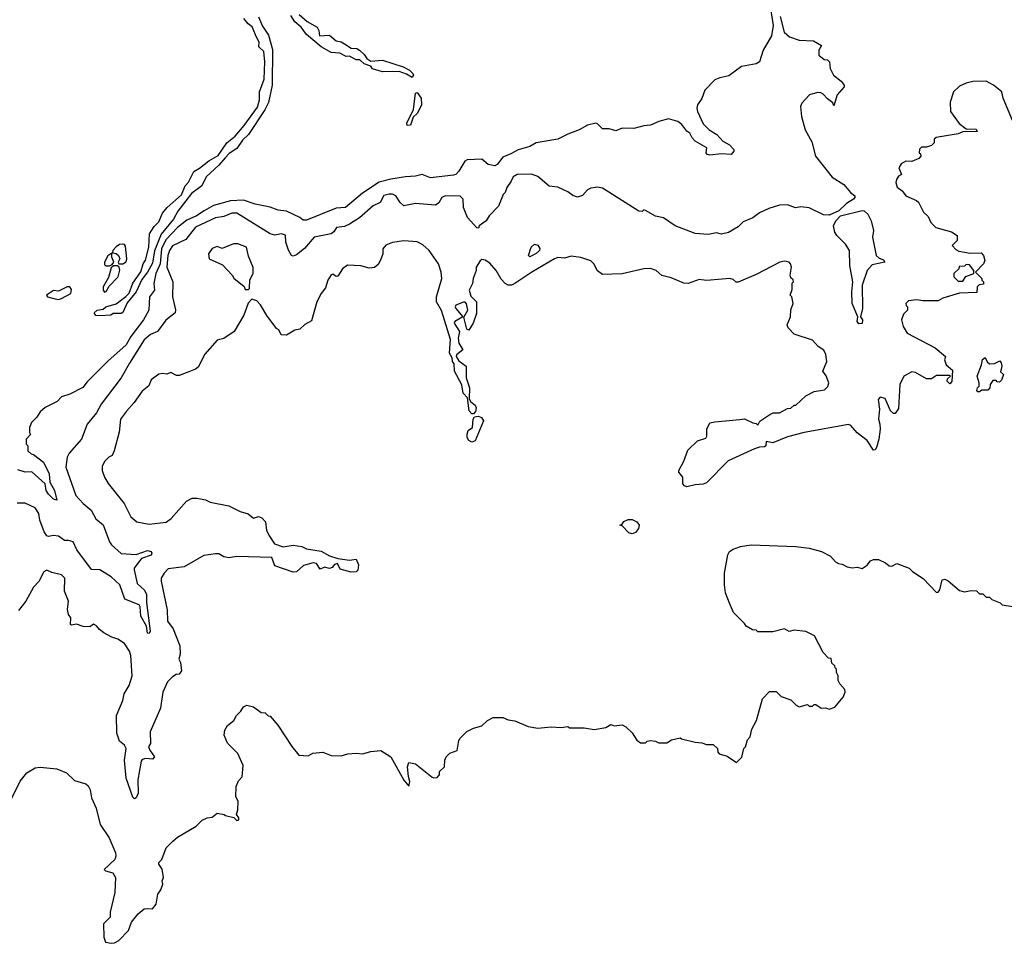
# Model space of a CAD drawing. Extents: x 2239805 to 2396427, y 665731 to 772158.
# Tile 127 of 256: x 2294691 to 2300645, y 705008 to 710590. Entities that reach past the tile are written whole.
import ezdxf

# ---------------------------------------------------------------- set-up
doc = ezdxf.new("R2010")
doc.units = 0

msp = doc.modelspace()

# ---------------------------------------------------------------- linework, layer by layer
at = {"layer": '0CON05XD'}
for points in [[(2299225, 710695.7), (2299247.7, 710555), (2299238.2, 710491.8), (2299186.5, 710405), (2299164.2, 710335.8), (2299145, 710324), (2299055, 710306.9), (2298979.5, 710250.5), (2298925, 710239.3), (2298894.3, 710225.7), (2298834.4, 710165), (2298815.4, 710114.6), (2298790.8, 710075), (2298786, 710055), (2298790.8, 710035), (2298825, 709960), (2298860, 709925), (2298906.4, 709896.4), (2298942.5, 709855), (2298983, 709833), (2299010, 709805), (2299010, 709795), (2298992.5, 709775), (2298935, 709778.6), (2298865, 709770.8), (2298847.5, 709775), (2298841.2, 709785), (2298845.9, 709815.9), (2298775, 709856.7), (2298757.5, 709875), (2298742.5, 709905), (2298725, 709916.7), (2298695.7, 709955.7), (2298670, 709975), (2298615, 709991.2), (2298555, 709974.2), (2298505, 709952), (2298465, 709949.1), (2298405, 709932.9), (2298335, 709934.4), (2298295, 709918.9), (2298255, 709929.4), (2298215, 709930), (2298185, 709961.2), (2298175, 709964.2), (2298125, 709953.1), (2298075, 709924.4), (2298005, 709898.8), (2297945, 709867.5), (2297815, 709845.4), (2297775, 709823.8), (2297705, 709804.4), (2297661.7, 709778.3), (2297611.7, 709758.3), (2297578.6, 709715), (2297565, 709707.1), (2297525, 709714.3), (2297486.1, 709746.1), (2297397, 709743), (2297383.3, 709735), (2297346.7, 709675), (2297327.5, 709655), (2297315, 709651.2), (2297175, 709634.2), (2297125, 709654.5), (2297085, 709644.3), (2297025, 709641.2), (2296935, 709625.6), (2296865, 709608.5), (2296765, 709540.7), (2296661.9, 709455), (2296605, 709450.9), (2296425, 709378.9), (2296405, 709379.2), (2296384.3, 709395), (2296305, 709433.6), (2296255, 709437.8), (2296205, 709457.8), (2296115, 709474.6), (2296045, 709500), (2295965, 709494.7), (2295863.6, 709466.4), (2295805.8, 709435), (2295760, 709405), (2295702.3, 709377.7), (2295644.6, 709335), (2295575, 709259.6), (2295549.4, 709205), (2295540.3, 709115), (2295513.9, 709055), (2295503.3, 708995), (2295505.4, 708954.6), (2295475.8, 708914.2), (2295472.9, 708835), (2295440, 708775), (2295362.7, 708675), (2295334.4, 708625), (2295225, 708525.8), (2295098.8, 708401.2), (2295072.3, 708367.7), (2294995, 708326.7), (2294945, 708311.2), (2294917, 708283), (2294845, 708246.2), (2294815, 708220), (2294795, 708187.5), (2294762.5, 708155)], [(2299289.8, 710609.8), (2299314, 710515), (2299346.4, 710486.4), (2299405, 710466.7), (2299491.7, 710461.7), (2299540, 710435), (2299523.3, 710405), (2299523.3, 710375), (2299555, 710350), (2299575, 710347.5), (2299587.5, 710335), (2299592.5, 710295), (2299612.5, 710255), (2299659.3, 710219.3), (2299677.5, 710195), (2299677.5, 710185), (2299634.1, 710135.9), (2299615, 710070), (2299608.3, 710088.3), (2299575, 710112.5), (2299550, 710140), (2299535, 710148.8), (2299515, 710150), (2299467.5, 710135), (2299420, 710085), (2299413.3, 710065), (2299418.8, 710005), (2299440, 709925), (2299481.7, 709851.7), (2299504, 709765), (2299605, 709638), (2299675, 709594.2), (2299715.6, 709545.6), (2299740.8, 709525), (2299742, 709515), (2299734, 709505), (2299691.3, 709478.7), (2299645.3, 709434.7), (2299585, 709409.2), (2299551.3, 709411.3), (2299465, 709452.9), (2299415, 709458), (2299382.7, 709452.7), (2299335, 709471.2), (2299285, 709469.2), (2299220.5, 709449.5), (2299165, 709422.5), (2299125, 709392.5), (2299065, 709367.5), (2299035, 709337.5), (2298976.4, 709303.6), (2298935, 709293.3), (2298905, 709302.5), (2298855, 709292.5), (2298775, 709297.5), (2298655, 709343.3), (2298585, 709392.5), (2298535, 709402.5), (2298475, 709437.5), (2298465, 709440), (2298455, 709430), (2298435, 709432.5), (2298215, 709572.5), (2298185, 709577.5), (2298145, 709572.5), (2298125, 709562.5), (2298095, 709527.5), (2298065, 709517.5), (2298036.7, 709526.7), (2298005, 709550), (2297945, 709577.5), (2297893, 709583), (2297825, 709642.5), (2297786.4, 709656.4), (2297700, 709655), (2297675, 709640), (2297662.5, 709615), (2297636.7, 709575), (2297627.5, 709545), (2297615, 709532.5), (2297586.1, 709463.9), (2297530, 709405), (2297512.5, 709375), (2297470, 709345), (2297465, 709330), (2297455, 709332.5), (2297400, 709395), (2297374.4, 709454.4), (2297372.5, 709505), (2297355, 709524), (2297263.3, 709525), (2297244, 709515), (2297225, 709483.3), (2297205, 709468.8), (2297085, 709480), (2297015, 709464.2), (2296992.5, 709485), (2296965.9, 709525.9), (2296945, 709535.4), (2296925, 709536.2), (2296892.3, 709527.7), (2296870, 709485), (2296829.4, 709465), (2296745, 709392.9), (2296685, 709354.4), (2296655, 709340), (2296607.5, 709335), (2296591.7, 709308.3), (2296573.9, 709296.1), (2296472, 709275), (2296412.9, 709207.1), (2296365, 709169.5), (2296345, 709160.8), (2296335, 709164.2), (2296316, 709196), (2296300, 709245), (2296298.3, 709288.3), (2296275, 709296.2), (2296235, 709287.5), (2296206.7, 709295), (2296005, 709421.4), (2295975, 709421.4), (2295925, 709400), (2295875, 709393.3), (2295755, 709336.5), (2295695, 709261.9), (2295615, 709222.7), (2295596.1, 709195), (2295586.8, 709165), (2295581.2, 709095), (2295616.4, 709006.4), (2295615.6, 708915), (2295633.6, 708836.4), (2295631.7, 708818.3), (2295575.6, 708774.4), (2295525.4, 708704.6), (2295483, 708687), (2295444.4, 708655), (2295356.2, 708513.8), (2295305, 708425.8), (2295183.8, 708266.2), (2295155, 708214), (2295098.6, 708145), (2295065.7, 708055), (2294989.5, 707970.5), (2294978.8, 707945), (2294970.4, 707885), (2295031.5, 707715), (2295075.7, 707665), (2295124.3, 707625), (2295152.3, 707572.3), (2295195, 707536.9), (2295233.4, 707433.4), (2295245.5, 707415.5), (2295305, 707364.2), (2295395, 707356.7), (2295465, 707382.7), (2295486.4, 707375), (2295490.5, 707365), (2295486, 707354), (2295427.2, 707332.8), (2295405.4, 707304.6), (2295382.5, 707275), (2295382.5, 707265), (2295401.9, 707181.9), (2295445, 707142.2), (2295458.5, 707115), (2295458.3, 707068.3), (2295479.2, 706895), (2295475, 706880), (2295465, 706881.2), (2295458.8, 706925), (2295424.4, 706985), (2295420.7, 707040.7), (2295414, 707054), (2295327.1, 707087.1), (2295296, 707175), (2295245, 707221.9), (2295175, 707265.6), (2295125, 707267.5), (2295035.8, 707385), (2295014.1, 707434.1), (2294987, 707443), (2294963, 707443), (2294925, 707468), (2294895, 707472), (2294865, 707466.2), (2294855, 707471.2), (2294839.2, 707495), (2294814, 707565), (2294807.1, 707605), (2294785, 707640), (2294725, 707667.1), (2294675, 707668)], [(2296135, 710606.7), (2296160, 710550), (2296195, 710496.7), (2296220.5, 710410.5), (2296217.1, 710195), (2296195, 710090), (2296173.8, 710045), (2296075, 709896.7), (2296038.8, 709861.2), (2296005, 709811.2), (2295958.3, 709781.7), (2295934.1, 709755.9), (2295895, 709710), (2295818.8, 709641.2), (2295793.3, 709585), (2295729.5, 709540.5), (2295647, 709433), (2295621.2, 709385), (2295546.5, 709293.5), (2295506.6, 709193.4), (2295495, 709117.5), (2295465, 709063.8), (2295429.5, 709020.5), (2295395.7, 708945), (2295341.7, 708878.3), (2295315, 708820), (2295305, 708813.8), (2295256.2, 708813.8), (2295243.3, 708803.3), (2295175, 708800), (2295151.7, 708801.7), (2295141.7, 708818.3), (2295160, 708835), (2295195, 708840), (2295212.5, 708855), (2295275, 708872.5), (2295332.7, 708917.3), (2295352.3, 708937.7), (2295375, 708997.5), (2295424.4, 709065.6), (2295438.8, 709115), (2295452.7, 709137.3), (2295472, 709215), (2295476.2, 709295), (2295505, 709340), (2295532.5, 709367.5), (2295555, 709420), (2295583.8, 709455), (2295668.8, 709531.2), (2295692, 709585), (2295711.7, 709608.3), (2295745, 709673.3), (2295778.3, 709691.7), (2295835, 709737.5), (2295891.4, 709768.6), (2295944.2, 709845), (2295993.6, 709886.4), (2296049.4, 709950.6), (2296128.6, 710061.4), (2296142, 710105), (2296141.2, 710155), (2296168.6, 710231.4), (2296174.5, 710334.5), (2296168.1, 710398.1), (2296137.5, 710425), (2296138.8, 710455), (2296123.8, 710485), (2296097.5, 710547.5), (2296072.5, 710565), (2296046.4, 710596.4)], [(2297065, 710240), (2297030.7, 710260.7), (2296986.4, 710276.4), (2296884.1, 710274.1), (2296825, 710293.3), (2296815, 710310), (2296775, 710322.5), (2296747.5, 710347.5), (2296725, 710347.5), (2296685, 710370), (2296665, 710367.5), (2296628, 710388), (2296575, 710392.5), (2296515, 710426.2), (2296425, 710501.2), (2296394.2, 710544.2), (2296355, 710576.7), (2296330, 710615)], [(2296382, 710622), (2296429.5, 710579.5), (2296490, 710545), (2296500, 710525), (2296505, 710492.5), (2296565, 710496.2), (2296605, 710462.5), (2296635, 710456.7), (2296655, 710443.8), (2296695, 710417.5), (2296730, 710415), (2296745, 710406.7), (2296775, 710380), (2296790, 710355), (2296815, 710340), (2296885, 710346.2), (2297010, 710305), (2297047.5, 710285), (2297067.5, 710265), (2297072.5, 710255), (2297065, 710240)], [(2300695, 709980), (2300637.5, 710115), (2300630, 710155), (2300580, 710195), (2300535, 710217.5), (2300455, 710216.7), (2300413.6, 710206.4), (2300375, 710187.5), (2300337.5, 710155), (2300318.3, 710091.7), (2300320, 710035), (2300371.7, 709961.7), (2300415, 709930), (2300475, 709927.5), (2300480, 709915), (2300395, 709912.5), (2300365, 709900), (2300233, 709877), (2300221.7, 709868.3), (2300220, 709845), (2300205, 709830), (2300175, 709820), (2300145, 709820), (2300131.7, 709808.3), (2300130, 709785), (2300138.3, 709778.3), (2300140, 709765), (2300128.3, 709751.7), (2300086.7, 709733.3), (2300050, 709735), (2300020.7, 709719.3), (2300007.5, 709695), (2300022.5, 709655), (2300005, 709643.3), (2299992.5, 709625), (2299990, 709605), (2299997, 709577), (2300026.4, 709556.4), (2300050, 709525), (2300115, 709497.5), (2300126.4, 709486.4), (2300157, 709427), (2300185, 709400), (2300200, 709365), (2300230, 709335), (2300325, 709307.5), (2300360, 709285), (2300360, 709255), (2300330, 709225), (2300351.7, 709201.7), (2300370.7, 709190.7), (2300439.3, 709179.3), (2300505, 709180), (2300520, 709165), (2300527.5, 709135), (2300520, 709115), (2300470, 709065), (2300510, 709025), (2300510, 709015), (2300520, 709005), (2300518.3, 708991.7), (2300493, 708987), (2300480, 708975), (2300478.3, 708941.7), (2300375, 708937.5), (2300273, 708907), (2300245, 708890), (2300155, 708890), (2300115, 708897.5), (2300065, 708890), (2300050, 708875), (2300051.7, 708861.7), (2300060, 708855), (2300060, 708835), (2300035, 708810), (2300024.1, 708775.9), (2300032.5, 708735), (2300057.5, 708695), (2300226.1, 708606.1), (2300290, 708555), (2300283.3, 708535), (2300293, 708503), (2300331.7, 708471.7), (2300327, 708403), (2300315, 708390), (2300300, 708405), (2300301.7, 708418.3), (2300320, 708435), (2300315, 708440), (2300235, 708440), (2300205, 708420), (2300175, 708420), (2300107, 708457), (2300085, 708462.5), (2300037.5, 708435), (2300014.2, 708385.8), (2300005, 708240), (2299985, 708210), (2299975, 708210), (2299957.5, 708225), (2299925, 708300), (2299895, 708307.5), (2299882.5, 708295), (2299890, 708235), (2299883.3, 708175), (2299893.3, 708145), (2299893.8, 708115), (2299886.1, 708053.9), (2299872.5, 708005), (2299865, 707990), (2299855, 707987.5), (2299815, 708046.7), (2299755, 708092.5), (2299716.4, 708136.4), (2299703, 708143), (2299435, 708095.8), (2299335, 708067.8), (2299245, 708033.3), (2299205, 708040), (2299202.5, 708015), (2299195, 708007.5), (2299165, 708006.7), (2299134.1, 707995.9), (2298975, 707923.3), (2298845, 707790), (2298825, 707782), (2298775, 707779.2), (2298725, 707767.1), (2298711.8, 707771.8), (2298701.4, 707785), (2298701.2, 707825), (2298676.7, 707855), (2298676.7, 707865), (2298707.7, 707922.3), (2298731.7, 707988.3), (2298790, 708045), (2298840, 708060), (2298846.7, 708073.3), (2298846.7, 708115), (2298865, 708152.5), (2298895, 708160), (2299045, 708172.5), (2299075, 708177.5), (2299125, 708152.5), (2299145, 708150), (2299155, 708140), (2299166.7, 708163.3), (2299226.4, 708203.6), (2299247, 708213), (2299285, 708213.3), (2299335, 708240), (2299355, 708242.5), (2299375, 708260), (2299385, 708260), (2299445, 708317.5), (2299495, 708342.5), (2299557.3, 708352.7), (2299577, 708373), (2299584, 708395), (2299567.5, 708437.5), (2299547.5, 708465), (2299572.5, 708525), (2299566.4, 708566.4), (2299553, 708593), (2299520, 708615), (2299485, 708652.5), (2299375, 708690), (2299338.3, 708728.3), (2299332.5, 708745), (2299352.5, 708795), (2299353.6, 708836.4), (2299367.5, 708875), (2299360, 708915), (2299350, 708925), (2299361.7, 708958.3), (2299363, 708997), (2299370, 709005), (2299368.3, 709018.3), (2299355, 709030), (2299350, 709045), (2299357.5, 709095), (2299352.5, 709115), (2299343.6, 709123.6), (2299315, 709130), (2299287.5, 709125), (2299145, 709050), (2299035, 709003.3), (2299023, 709003), (2299005, 709020), (2298985, 709026.7), (2298845, 709014.2), (2298799.3, 709020.7), (2298734.1, 708995.9), (2298707.7, 708997.7), (2298630.5, 709030.5), (2298574.1, 709044.1), (2298540, 709075), (2298505, 709086.2), (2298465, 709083.3), (2298335, 709053.3), (2298215, 709050), (2298185, 709072.5), (2298162.5, 709115), (2298145, 709132.5), (2298085, 709153.3), (2298025, 709160), (2297985, 709149.4), (2297945, 709153.6), (2297925.8, 709145), (2297787.3, 709065), (2297685, 708994.6), (2297665, 708985.5), (2297645.4, 708985.4), (2297626.1, 708996.1), (2297602.7, 709022.7), (2297573.3, 709075), (2297535, 709119.2), (2297505, 709137.5), (2297485, 709140), (2297475, 709133.3), (2297451.2, 709095), (2297451.2, 709075), (2297433.3, 709025), (2297430, 708995), (2297410, 708955), (2297419.3, 708919.3), (2297452.5, 708885), (2297452.5, 708815), (2297433.3, 708755), (2297407, 708713), (2297395, 708720), (2297377.5, 708792.5), (2297402, 708835), (2297393.6, 708873.6), (2297385, 708882.5), (2297375, 708882), (2297328, 708865), (2297323.8, 708855), (2297328, 708845), (2297370, 708795), (2297323.3, 708765), (2297318, 708755), (2297350, 708705), (2297342.2, 708665), (2297346.5, 708635), (2297370, 708595), (2297332.5, 708565), (2297330, 708555), (2297347.1, 708527.1), (2297391.2, 708495), (2297391.2, 708425), (2297411.8, 708365), (2297408.3, 708298.3), (2297420, 708280), (2297445, 708260), (2297450.5, 708245), (2297447.6, 708222.4), (2297435, 708208), (2297425, 708208), (2297410, 708225), (2297400, 708305), (2297371.9, 708331.9), (2297365, 708383.3), (2297320, 708465), (2297319.3, 708509.3), (2297307.5, 708525), (2297307, 708547), (2297290, 708575), (2297296.4, 708656.4), (2297241.7, 708831.7), (2297212.5, 708885), (2297212.5, 708915), (2297243.3, 709025), (2297240, 709065), (2297223.3, 709115), (2297167.5, 709195), (2297128.3, 709228.3), (2297095, 709247.5), (2297015, 709253.3), (2296945, 709242.5), (2296905, 709227.5), (2296887.5, 709205), (2296886.7, 709175), (2296873.6, 709136.4), (2296859.3, 709110.7), (2296837, 709093), (2296805, 709087.5), (2296755, 709102.5), (2296673.6, 709106.4), (2296642.5, 709085), (2296615, 709040), (2296605, 709037.5), (2296585, 709052.5), (2296575, 709047.5), (2296554.2, 709015.8), (2296540.7, 708969.3), (2296513.3, 708935), (2296487.5, 708885), (2296455, 708770), (2296415, 708747.5), (2296385, 708720), (2296355, 708712.5), (2296305, 708683.3), (2296272.5, 708685), (2296257.5, 708715), (2296243.6, 708723.6), (2296185, 708802.5), (2296146.4, 708866.4), (2296125, 708890), (2296095, 708900), (2296073, 708877), (2296047.5, 708805), (2295987.5, 708705), (2295925, 708662.5), (2295885, 708652.5), (2295811.7, 708568.3), (2295769.5, 708490.5), (2295755, 708477.5), (2295715, 708462.5), (2295655, 708438.8), (2295640, 708440), (2295605, 708457.5), (2295581.7, 708448.3), (2295555, 708452.5), (2295532.3, 708447.7), (2295487, 708413), (2295472.3, 708377.7), (2295431.2, 708345), (2295384.4, 708275.6), (2295336.1, 708223.9), (2295301.2, 708175), (2295293, 708097), (2295262.5, 707985), (2295250, 707955), (2295230, 707945), (2295205, 707920), (2295190.7, 707889.3), (2295190, 707865), (2295203.3, 707825), (2295226.4, 707786.4), (2295322.5, 707665), (2295362.5, 707585), (2295400, 707555), (2295475, 707540), (2295576.4, 707553.6), (2295607.5, 707575), (2295700.7, 707679.3), (2295735, 707697.5), (2295765, 707697.5), (2295815, 707687.5), (2295843.6, 707673.6), (2295955, 707652.5), (2296025, 707617.5), (2296073.3, 707603.3), (2296105, 707577.5), (2296135, 707586.7), (2296155, 707580), (2296177.5, 707555), (2296183, 707503), (2296201.7, 707468.3), (2296231.7, 707421.7), (2296285, 707403.3), (2296345, 707413.8), (2296396.4, 707406.4), (2296425, 707392.5), (2296515, 707376.7), (2296565, 707350), (2296615, 707332.5), (2296685, 707323.3), (2296725, 707330), (2296740, 707295), (2296736.2, 707263.8), (2296725, 707253.3), (2296695, 707250.8), (2296628.8, 707268.8), (2296613, 707303), (2296595, 707296.7), (2296581.7, 707278.3), (2296565, 707273.8), (2296535, 707280), (2296508.3, 707268.3), (2296485, 707302.5), (2296465, 707307.5), (2296408.3, 707291.7), (2296365, 707253.3), (2296345, 707250), (2296235, 707290), (2296215, 707340), (2296005, 707346.2), (2295955, 707336.7), (2295925, 707343.8), (2295895, 707360.8), (2295875, 707362.5), (2295805, 707351.4), (2295686.4, 707283.6), (2295589.4, 707270.6), (2295564, 707245), (2295546, 707215), (2295545.8, 707195.8)], [(2297035, 709950), (2297032.5, 709965), (2297073.3, 710046.7), (2297083.9, 710146.1), (2297095, 710150), (2297119.2, 710115), (2297120.8, 710075), (2297097.5, 710025), (2297070, 710000), (2297055, 709952.5), (2297035, 709950)], [(2299765, 708750.8), (2299755.7, 708765), (2299760, 708795), (2299726, 708875), (2299722.2, 708945), (2299729.2, 709005), (2299711.2, 709105), (2299708.2, 709195), (2299685, 709234), (2299632, 709285), (2299620, 709305), (2299611.2, 709345), (2299626.5, 709375), (2299655, 709403.9), (2299785, 709437.5), (2299797.5, 709435), (2299820, 709415), (2299840, 709375), (2299853.8, 709315), (2299848, 709275), (2299870, 709165), (2299888.8, 709148.8), (2299915, 709138), (2299923.3, 709125), (2299845, 709109.2), (2299815.8, 709075), (2299786.4, 708985), (2299787.1, 708845), (2299775.8, 708795), (2299787.5, 708775), (2299785, 708754.2), (2299765, 708750.8)], [(2295315, 709113.8), (2295334.1, 709125.9), (2295338.6, 709145), (2295331.2, 709221.2), (2295325, 709231.2), (2295314.2, 709234.2), (2295295, 709231.4), (2295275, 709218), (2295253.8, 709195), (2295251.7, 709181.7), (2295275, 709177.5), (2295288.6, 709165), (2295296.2, 709145), (2295287.5, 709125), (2295290, 709115), (2295315, 709113.8)], [(2296075, 708960), (2296080, 708965), (2296083, 709017), (2296102.5, 709055), (2296103, 709093), (2296075, 709160), (2296062.5, 709215), (2296010, 709235), (2295985, 709236.2), (2295915, 709207.5), (2295885, 709218.8), (2295855, 709207.5), (2295833.3, 709175), (2295837.5, 709145), (2295918.3, 709108.3), (2295976.4, 709046.4), (2295987, 709027), (2296048.3, 708978.3), (2296055, 708960), (2296075, 708960)], [(2297775, 709157.5), (2297767.5, 709165), (2297783.9, 709216.1), (2297805, 709233.3), (2297825, 709226.7), (2297836.1, 709206.1), (2297833.8, 709195), (2297815, 709176.2), (2297785, 709160), (2297775, 709157.5)], [(2295215, 709102), (2295235, 709103.3), (2295250, 709110), (2295260, 709125), (2295248.8, 709155), (2295248.3, 709178.3), (2295225, 709163.3), (2295203.1, 709125), (2295205, 709111.2), (2295215, 709102)], [(2295205, 708943.8), (2295215, 708947.5), (2295231.4, 708978.6), (2295286.7, 709035), (2295297.1, 709077.1), (2295293.3, 709093.3), (2295281.7, 709101.7), (2295258.3, 709101.7), (2295245, 709090), (2295228.8, 709031.2), (2295196.7, 708975), (2295196.7, 708955), (2295205, 708943.8)], [(2300395, 709010), (2300411.7, 709038.3), (2300460, 709055), (2300460, 709075), (2300435, 709107.5), (2300415, 709110), (2300405, 709100), (2300371.7, 709098.3), (2300370, 709085), (2300340, 709055), (2300340, 709035), (2300365, 709010), (2300395, 709010)], [(2294925, 708898), (2294945, 708904.2), (2295001.2, 708935), (2295005, 708960), (2294995, 708976), (2294977.5, 708975), (2294925, 708950), (2294895, 708953.8), (2294852.5, 708925), (2294860, 708915), (2294905, 708902), (2294925, 708898)], [(2300495, 708340), (2300485, 708340), (2300478.3, 708348.3), (2300482.5, 708365), (2300492.5, 708375), (2300492.5, 708395), (2300480, 708435), (2300507, 708503), (2300513, 708537), (2300528.3, 708548.3), (2300541.7, 708521.7), (2300555, 708510), (2300585, 708512.5), (2300618.3, 708528.3), (2300627, 708517), (2300630, 708495), (2300622.5, 708462.5), (2300640, 708445), (2300628.3, 708411.7), (2300615, 708400), (2300601.7, 708401.7), (2300595, 708410), (2300575, 708410), (2300560, 708385), (2300557.5, 708365), (2300545, 708350), (2300508.3, 708351.7), (2300495, 708340)], [(2294762.5, 708155), (2294750, 708125), (2294750, 708095), (2294757.5, 708082.5), (2294730, 708055), (2294730, 708025), (2294740, 708015), (2294740, 707985), (2294760, 707965), (2294775, 707962.5), (2294836.1, 707916.1), (2294869.2, 707845), (2294874.2, 707794.2), (2294901.1, 707745), (2294916.7, 707685), (2294895, 707692.2), (2294865, 707721.9), (2294851.5, 707745), (2294846.2, 707785), (2294765, 707856.7), (2294725, 707856), (2294679.3, 707869.3)], [(2297425, 708036.9), (2297406.4, 708046.4), (2297396.7, 708065), (2297396.7, 708085), (2297403.4, 708106.6), (2297429.2, 708125), (2297434.3, 708175.7), (2297441.2, 708188.8), (2297465, 708194), (2297483.8, 708185), (2297496, 708165), (2297445, 708044), (2297425, 708036.9)], [(2298395, 707482.5), (2298375, 707487.5), (2298335, 707530), (2298320, 707535), (2298335, 707540), (2298345, 707557.5), (2298370.7, 707569.3), (2298395, 707570), (2298423.3, 707555), (2298436.2, 707535), (2298433.3, 707515), (2298415, 707490), (2298395, 707482.5)], [(2298395, 706280), (2298422.5, 706235), (2298445, 706220), (2298475, 706220), (2298485, 706230), (2298505, 706232.5), (2298535, 706230), (2298555, 706220), (2298605, 706220), (2298633, 706237), (2298685, 706250), (2298693, 706243), (2298775, 706222.5), (2298815, 706220), (2298845, 706210), (2298885, 706210), (2298910, 706185), (2298913, 706163), (2298921.7, 706151.7), (2298968.3, 706138.3), (2299025, 706100), (2299057, 706133), (2299070, 706185), (2299080, 706195), (2299093, 706237), (2299107.5, 706255), (2299118.3, 706301.7), (2299147.5, 706355), (2299182.5, 706485), (2299225, 706530), (2299265, 706530), (2299295, 706500), (2299355, 706480), (2299387, 706447), (2299405, 706437.5), (2299455, 706450), (2299465, 706440), (2299485, 706440), (2299495, 706450), (2299505, 706450), (2299538.3, 706428.3), (2299565, 706430), (2299585, 706422.5), (2299620, 706435), (2299670, 706495), (2299682.5, 706525), (2299681.7, 706541.7), (2299650, 706575), (2299640, 706595), (2299640, 706625), (2299630, 706645), (2299630, 706665), (2299621.7, 706671.7), (2299620, 706685), (2299601.7, 706701.7), (2299598.3, 706728.3), (2299581.7, 706731.7), (2299550, 706765), (2299496.4, 706866.4), (2299445, 706892.5), (2299375, 706900), (2299345, 706892.5), (2299315, 706907.5), (2299245, 706890), (2299155, 706890), (2299145, 706900), (2299123, 706903), (2299083.6, 706923.6), (2299075, 706940), (2299007, 707007), (2298983.3, 707063.3), (2298960, 707125), (2298953.3, 707175), (2298953.3, 707245), (2298973.6, 707356.4), (2298982.5, 707375), (2299005, 707390), (2299050, 707405), (2299115, 707416), (2299385, 707406.2), (2299465, 707396.2), (2299540, 707375), (2299595, 707347.5), (2299623.6, 707313.6), (2299643, 707303), (2299665, 707300), (2299695, 707282.5), (2299725, 707277.5), (2299755, 707280), (2299785, 707272.5), (2299816.4, 707293.6), (2299835, 707320), (2299855, 707327.5), (2299885, 707327.5), (2299927, 707307), (2299948.3, 707288.3), (2299965, 707287.5), (2299995, 707302.5), (2300070, 707275), (2300090, 707255), (2300155, 707213.3), (2300235, 707127.5), (2300245, 707130), (2300255.9, 707144.1), (2300270, 707205), (2300285, 707207.5), (2300305, 707197.5), (2300375, 707140), (2300405, 707132.5), (2300445, 707140), (2300477, 707137), (2300495, 707120), (2300515, 707120), (2300535, 707100), (2300555, 707100), (2300570, 707085), (2300620, 707065), (2300633, 707053), (2300695, 707042.5)], [(2295545.8, 707195.8), (2295583.6, 707023.6), (2295584.3, 706955), (2295618.3, 706908.3), (2295660, 706805), (2295661.2, 706755), (2295653.3, 706725), (2295663.3, 706705), (2295670, 706655), (2295656.1, 706633.9), (2295638.3, 706631.7), (2295615, 706617.5), (2295585, 706587.5), (2295556.7, 706525), (2295542.1, 706427.9), (2295480, 706285), (2295482.5, 706215), (2295470, 706195), (2295477.5, 706175), (2295506.7, 706135), (2295495, 706121.2), (2295455, 706124), (2295432.5, 706117.5), (2295425, 706107.5), (2295405.8, 705995.8), (2295407.5, 705915), (2295395, 705887.5), (2295385, 705880), (2295375, 705890), (2295335.6, 706005), (2295324.4, 706115), (2295335.3, 706185.3), (2295325, 706205.8), (2295295, 706230), (2295278.6, 706278.6), (2295276, 706385), (2295314, 706475), (2295322, 706515), (2295354, 706565), (2295371.2, 706625), (2295363.9, 706746.1), (2295356.1, 706773.9), (2295325, 706820), (2295285, 706846.7), (2295248.3, 706858.3), (2295200, 706885), (2295173.6, 706903.6), (2295156.4, 706926.4), (2295137, 706937), (2295115, 706920), (2295075, 706923.3), (2295035, 706937.1), (2295005, 706931.2), (2294997.5, 706935), (2295000.6, 706975), (2294986.2, 706995), (2294981.2, 707025), (2294986.2, 707075), (2294961.2, 707135), (2294963.3, 707215), (2294944.1, 707234.1), (2294885, 707248), (2294855, 707262.5), (2294837, 707253), (2294806.1, 707193.9), (2294775, 707160), (2294727.5, 707075), (2294685, 707020)], [(2294643.8, 705885), (2294695, 705987.5), (2294735, 706037.5), (2294785, 706067.5), (2294815, 706072.5), (2294915, 706062.5), (2294975, 706037.5), (2295021.7, 705991.7), (2295091.7, 705971.7), (2295105, 705960), (2295116.7, 705935), (2295126.1, 705886.1), (2295153.3, 705825), (2295177.5, 705725), (2295233.1, 705645), (2295271.4, 705555), (2295272.9, 705535), (2295265.7, 705515), (2295203, 705453), (2295210, 705445), (2295255, 705433.3), (2295270, 705405), (2295266.7, 705315), (2295237.5, 705195), (2295237.5, 705165), (2295197.5, 705125), (2295200, 705045), (2295210, 705015), (2295245, 705007.5), (2295265, 705010), (2295290, 705025), (2295350, 705085), (2295367.5, 705135), (2295407.5, 705185), (2295444.1, 705215.9), (2295465, 705217.5), (2295495, 705216.7), (2295516.7, 705245), (2295527.5, 705305), (2295545, 705330), (2295556.7, 705365), (2295552.5, 705385), (2295560, 705405), (2295552.5, 705455), (2295533.3, 705485), (2295533.3, 705495), (2295550, 705515), (2295577.5, 705585), (2295616.7, 705625), (2295645, 705648), (2295757.5, 705715), (2295795, 705752.5), (2295825, 705766), (2295855, 705770), (2295885, 705793.3), (2295927, 705787), (2295935, 705780), (2295987, 705767), (2296005, 705750), (2296017, 705753), (2296016.7, 705765), (2296002.5, 705785), (2296010.8, 705815), (2296012.5, 705865), (2295997.5, 705895), (2296000, 705955), (2296015, 705990), (2296037, 706013), (2296041.7, 706081.7), (2296010, 706155), (2295947, 706217), (2295927.5, 706265), (2295932.5, 706295), (2295947, 706323), (2295986.4, 706353.6), (2296002.5, 706385), (2296029.3, 706410.7), (2296043.6, 706436.4), (2296065, 706447.5), (2296105, 706437.5), (2296151.7, 706401.7), (2296175, 706400), (2296193, 706383), (2296205, 706380), (2296252.5, 706325), (2296336.4, 706196.4), (2296380, 706145), (2296435, 706140), (2296463, 706157), (2296525, 706162.5), (2296575, 706142.5), (2296635, 706140), (2296675, 706152.5), (2296725, 706157.5), (2296765, 706153.3), (2296813.6, 706166.4), (2296875, 706172.5), (2296935, 706134), (2297015, 705993.3), (2297045, 705957.5), (2297051.2, 705985), (2297042, 706015), (2297036.7, 706075), (2297045, 706100), (2297085, 706092.5), (2297185, 706012.5), (2297195, 706007.5), (2297215, 706010), (2297230, 706025), (2297230, 706045), (2297260, 706075), (2297262.5, 706115), (2297270, 706135), (2297293, 706157), (2297337, 706173), (2297347, 706233), (2297355, 706247.5), (2297395, 706287.5), (2297435, 706307.5), (2297485, 706322.5), (2297520, 706355), (2297555, 706372.5), (2297611.7, 706371.7), (2297645, 706357.5), (2297685, 706352.5), (2297765, 706317.5), (2297825, 706307.5), (2297905, 706316.7), (2297965, 706312.5), (2298005, 706317.5), (2298015, 706310), (2298105, 706310), (2298165, 706300), (2298235, 706312.5), (2298265, 706330), (2298285, 706322.5), (2298335, 706327.5), (2298356.1, 706316.1), (2298395, 706280)]]:
    msp.add_lwpolyline(points, dxfattribs=at)

doc.saveas('drawing.dxf')
